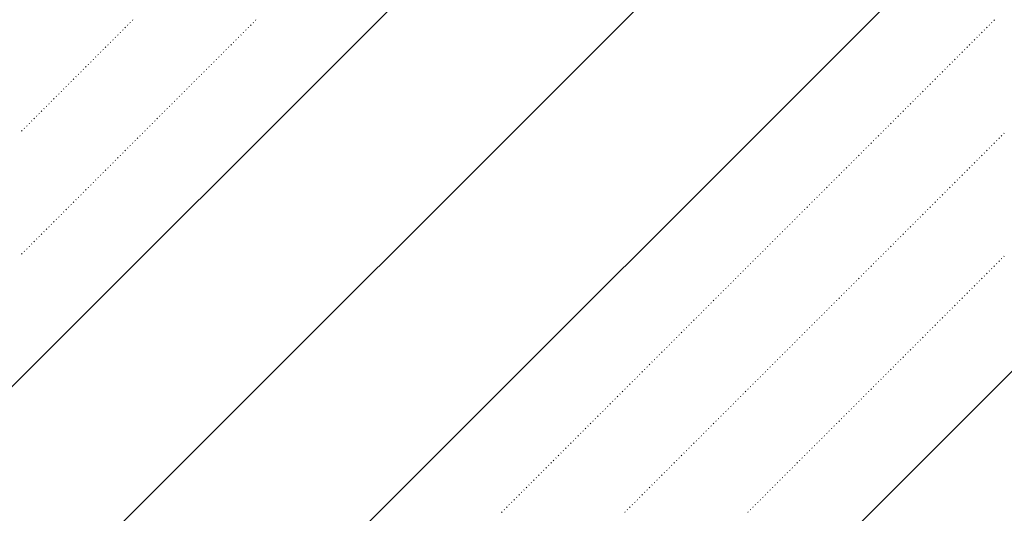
# Model space of a CAD drawing. Header units: millimetres. Extents: x 0 to 1260, y 0 to 297.
# Tile 6 of 104: x 44.85 to 51.92, y 117.97 to 121.52. Entities that reach past the tile are written whole.
import ezdxf

# ---------------------------------------------------------------- set-up
doc = ezdxf.new("R2010")
doc.units = ezdxf.units.MM
doc.linetypes.add('K5LT32802', pattern=[0])
doc.linetypes.add('K5LT32806', pattern=[0])
doc.layers.add('Системный слой', color=7, linetype='Continuous')

# ---------------------------------------------------------------- blocks, each defined once
blk = doc.blocks.new('U86')
at = {"layer": 'Системный слой', "color": 7, "linetype": 'K5LT32802', "lineweight": 9}
for p, q in [((43.8917, 116.2093), (63.4382, 135.7558)), ((43.8943, 117.9797), (61.6705, 135.7558)), ((43.889, 114.4389), (63.9161, 134.466)), ((44.8511, 111.8654), (63.9035, 130.9178))]:
    blk.add_line(p, q, dxfattribs=at)
at = {"layer": 'Системный слой', "color": 7, "linetype": 'K5LT32806', "lineweight": 18}
for p, q in [((45.6248, 121.4779), (45.6283, 121.4815)), ((45.6425, 121.4956), (45.646, 121.4992)), ((45.6602, 121.5133), (45.6637, 121.5168)), ((46.5087, 121.4779), (46.5122, 121.4815)), ((46.5264, 121.4956), (46.5299, 121.4992)), ((46.544, 121.5133), (46.5476, 121.5168)), ((51.812, 121.4779), (51.8155, 121.4815)), ((51.8297, 121.4956), (51.8332, 121.4992)), ((51.8473, 121.5133), (51.8509, 121.5168)), ((45.5541, 121.4072), (45.5576, 121.4108)), ((45.5718, 121.4249), (45.5753, 121.4284)), ((45.5895, 121.4426), (45.593, 121.4461)), ((45.6071, 121.4603), (45.6107, 121.4638)), ((46.438, 121.4072), (46.4415, 121.4108)), ((46.4557, 121.4249), (46.4592, 121.4284)), ((46.4733, 121.4426), (46.4769, 121.4461)), ((46.491, 121.4603), (46.4945, 121.4638)), ((51.7413, 121.4072), (51.7448, 121.4108)), ((51.759, 121.4249), (51.7625, 121.4284)), ((51.7766, 121.4426), (51.7802, 121.4461)), ((51.7943, 121.4603), (51.7978, 121.4638)), ((45.4834, 121.3365), (45.4869, 121.3401)), ((45.5011, 121.3542), (45.5046, 121.3577)), ((45.5187, 121.3719), (45.5223, 121.3754)), ((45.5364, 121.3896), (45.54, 121.3931)), ((46.3673, 121.3365), (46.3708, 121.3401)), ((46.3849, 121.3542), (46.3885, 121.3577)), ((46.4026, 121.3719), (46.4062, 121.3754)), ((46.4203, 121.3896), (46.4238, 121.3931)), ((51.6706, 121.3365), (51.6741, 121.3401)), ((51.6882, 121.3542), (51.6918, 121.3577)), ((51.7059, 121.3719), (51.7095, 121.3754)), ((51.7236, 121.3896), (51.7271, 121.3931)), ((45.4127, 121.2658), (45.4162, 121.2693)), ((45.4304, 121.2835), (45.4339, 121.287)), ((45.448, 121.3012), (45.4516, 121.3047)), ((45.4657, 121.3188), (45.4692, 121.3224)), ((46.2966, 121.2658), (46.3001, 121.2693)), ((46.3142, 121.2835), (46.3178, 121.287)), ((46.3319, 121.3012), (46.3354, 121.3047)), ((46.3496, 121.3188), (46.3531, 121.3224)), ((51.5999, 121.2658), (51.6034, 121.2693)), ((51.6175, 121.2835), (51.6211, 121.287)), ((51.6352, 121.3012), (51.6387, 121.3047)), ((51.6529, 121.3188), (51.6564, 121.3224)), ((45.342, 121.1951), (45.3455, 121.1986)), ((45.3596, 121.2128), (45.3632, 121.2163)), ((45.3773, 121.2305), (45.3809, 121.234)), ((45.395, 121.2481), (45.3985, 121.2517)), ((46.2258, 121.1951), (46.2294, 121.1986)), ((46.2435, 121.2128), (46.2471, 121.2163)), ((46.2612, 121.2305), (46.2647, 121.234)), ((46.2789, 121.2481), (46.2824, 121.2517)), ((51.5291, 121.1951), (51.5327, 121.1986)), ((51.5468, 121.2128), (51.5504, 121.2163)), ((51.5645, 121.2305), (51.568, 121.234)), ((51.5822, 121.2481), (51.5857, 121.2517)), ((45.2713, 121.1244), (45.2748, 121.1279)), ((45.2889, 121.1421), (45.2925, 121.1456)), ((45.3066, 121.1597), (45.3101, 121.1633)), ((45.3243, 121.1774), (45.3278, 121.181)), ((46.1551, 121.1244), (46.1587, 121.1279)), ((46.1728, 121.1421), (46.1763, 121.1456)), ((46.1905, 121.1597), (46.194, 121.1633)), ((46.2082, 121.1774), (46.2117, 121.181)), ((51.4584, 121.1244), (51.462, 121.1279)), ((51.4761, 121.1421), (51.4797, 121.1456)), ((51.4938, 121.1597), (51.4973, 121.1633)), ((51.5115, 121.1774), (51.515, 121.181)), ((45.2005, 121.0537), (45.2041, 121.0572)), ((45.2182, 121.0714), (45.2218, 121.0749)), ((45.2359, 121.089), (45.2394, 121.0926)), ((45.2536, 121.1067), (45.2571, 121.1102)), ((46.0844, 121.0537), (46.088, 121.0572)), ((46.1021, 121.0714), (46.1056, 121.0749)), ((46.1198, 121.089), (46.1233, 121.0926)), ((46.1375, 121.1067), (46.141, 121.1102)), ((51.3877, 121.0537), (51.3913, 121.0572)), ((51.4054, 121.0714), (51.4089, 121.0749)), ((51.4231, 121.089), (51.4266, 121.0926)), ((51.4408, 121.1067), (51.4443, 121.1102)), ((45.1298, 120.983), (45.1334, 120.9865)), ((45.1475, 121.0006), (45.151, 121.0042)), ((45.1652, 121.0183), (45.1687, 121.0219)), ((45.1829, 121.036), (45.1864, 121.0395)), ((46.0137, 120.983), (46.0173, 120.9865)), ((46.0314, 121.0006), (46.0349, 121.0042)), ((46.0491, 121.0183), (46.0526, 121.0219)), ((46.0667, 121.036), (46.0703, 121.0395)), ((51.317, 120.983), (51.3206, 120.9865)), ((51.3347, 121.0006), (51.3382, 121.0042)), ((51.3524, 121.0183), (51.3559, 121.0219)), ((51.37, 121.036), (51.3736, 121.0395)), ((45.0591, 120.9123), (45.0627, 120.9158)), ((45.0768, 120.9299), (45.0803, 120.9335)), ((45.0945, 120.9476), (45.098, 120.9511)), ((45.1122, 120.9653), (45.1157, 120.9688)), ((45.943, 120.9123), (45.9465, 120.9158)), ((45.9607, 120.9299), (45.9642, 120.9335)), ((45.9784, 120.9476), (45.9819, 120.9511)), ((45.996, 120.9653), (45.9996, 120.9688)), ((51.2463, 120.9123), (51.2498, 120.9158)), ((51.264, 120.9299), (51.2675, 120.9335)), ((51.2817, 120.9476), (51.2852, 120.9511)), ((51.2993, 120.9653), (51.3029, 120.9688)), ((44.9884, 120.8415), (44.9919, 120.8451)), ((45.0061, 120.8592), (45.0096, 120.8628)), ((45.0238, 120.8769), (45.0273, 120.8804)), ((45.0414, 120.8946), (45.045, 120.8981)), ((45.8723, 120.8415), (45.8758, 120.8451)), ((45.89, 120.8592), (45.8935, 120.8628)), ((45.9076, 120.8769), (45.9112, 120.8804)), ((45.9253, 120.8946), (45.9289, 120.8981)), ((51.1756, 120.8415), (51.1791, 120.8451)), ((51.1933, 120.8592), (51.1968, 120.8628)), ((51.2109, 120.8769), (51.2145, 120.8804)), ((51.2286, 120.8946), (51.2322, 120.8981)), ((44.9177, 120.7708), (44.9212, 120.7744)), ((44.9354, 120.7885), (44.9389, 120.792)), ((44.9531, 120.8062), (44.9566, 120.8097)), ((44.9707, 120.8239), (44.9743, 120.8274)), ((45.8016, 120.7708), (45.8051, 120.7744)), ((45.8193, 120.7885), (45.8228, 120.792)), ((45.8369, 120.8062), (45.8405, 120.8097)), ((45.8546, 120.8239), (45.8582, 120.8274)), ((51.1049, 120.7708), (51.1084, 120.7744)), ((51.1226, 120.7885), (51.1261, 120.792)), ((51.1402, 120.8062), (51.1438, 120.8097)), ((51.1579, 120.8239), (51.1615, 120.8274)), ((44.8647, 120.7178), (44.8682, 120.7213)), ((44.8823, 120.7355), (44.8859, 120.739)), ((44.9, 120.7532), (44.9036, 120.7567)), ((45.7309, 120.7001), (45.7344, 120.7037)), ((45.7485, 120.7178), (45.7521, 120.7213)), ((45.7662, 120.7355), (45.7698, 120.739)), ((45.7839, 120.7532), (45.7874, 120.7567)), ((51.0342, 120.7001), (51.0377, 120.7037)), ((51.0519, 120.7178), (51.0554, 120.7213)), ((51.0695, 120.7355), (51.0731, 120.739)), ((51.0872, 120.7532), (51.0907, 120.7567)), ((51.9181, 120.7001), (51.9216, 120.7037)), ((45.6602, 120.6294), (45.6637, 120.6329)), ((45.6778, 120.6471), (45.6814, 120.6506)), ((45.6955, 120.6648), (45.6991, 120.6683)), ((45.7132, 120.6824), (45.7167, 120.686)), ((50.9635, 120.6294), (50.967, 120.6329)), ((50.9811, 120.6471), (50.9847, 120.6506)), ((50.9988, 120.6648), (51.0024, 120.6683)), ((51.0165, 120.6824), (51.02, 120.686)), ((51.8473, 120.6294), (51.8509, 120.6329)), ((51.865, 120.6471), (51.8686, 120.6506)), ((51.8827, 120.6648), (51.8862, 120.6683)), ((51.9004, 120.6824), (51.9039, 120.686)), ((45.5895, 120.5587), (45.593, 120.5622)), ((45.6071, 120.5764), (45.6107, 120.5799)), ((45.6248, 120.5941), (45.6283, 120.5976)), ((45.6425, 120.6117), (45.646, 120.6153)), ((50.8928, 120.5587), (50.8963, 120.5622)), ((50.9104, 120.5764), (50.914, 120.5799)), ((50.9281, 120.5941), (50.9316, 120.5976)), ((50.9458, 120.6117), (50.9493, 120.6153)), ((51.7766, 120.5587), (51.7802, 120.5622)), ((51.7943, 120.5764), (51.7978, 120.5799)), ((51.812, 120.5941), (51.8155, 120.5976)), ((51.8297, 120.6117), (51.8332, 120.6153)), ((45.5187, 120.488), (45.5223, 120.4915)), ((45.5364, 120.5057), (45.54, 120.5092)), ((45.5541, 120.5233), (45.5576, 120.5269)), ((45.5718, 120.541), (45.5753, 120.5446)), ((50.822, 120.488), (50.8256, 120.4915)), ((50.8397, 120.5057), (50.8433, 120.5092)), ((50.8574, 120.5233), (50.8609, 120.5269)), ((50.8751, 120.541), (50.8786, 120.5446)), ((51.7059, 120.488), (51.7095, 120.4915)), ((51.7236, 120.5057), (51.7271, 120.5092)), ((51.7413, 120.5233), (51.7448, 120.5269)), ((51.759, 120.541), (51.7625, 120.5446)), ((45.448, 120.4173), (45.4516, 120.4208)), ((45.4657, 120.435), (45.4692, 120.4385)), ((45.4834, 120.4526), (45.4869, 120.4562)), ((45.5011, 120.4703), (45.5046, 120.4738)), ((50.7513, 120.4173), (50.7549, 120.4208)), ((50.769, 120.435), (50.7725, 120.4385)), ((50.7867, 120.4526), (50.7902, 120.4562)), ((50.8044, 120.4703), (50.8079, 120.4738)), ((51.6352, 120.4173), (51.6387, 120.4208)), ((51.6529, 120.435), (51.6564, 120.4385)), ((51.6706, 120.4526), (51.6741, 120.4562)), ((51.6882, 120.4703), (51.6918, 120.4738)), ((45.3773, 120.3466), (45.3809, 120.3501)), ((45.395, 120.3642), (45.3985, 120.3678)), ((45.4127, 120.3819), (45.4162, 120.3855)), ((45.4304, 120.3996), (45.4339, 120.4031)), ((50.6806, 120.3466), (50.6842, 120.3501)), ((50.6983, 120.3642), (50.7018, 120.3678)), ((50.716, 120.3819), (50.7195, 120.3855)), ((50.7337, 120.3996), (50.7372, 120.4031)), ((51.5645, 120.3466), (51.568, 120.3501)), ((51.5822, 120.3642), (51.5857, 120.3678)), ((51.5999, 120.3819), (51.6034, 120.3855)), ((51.6175, 120.3996), (51.6211, 120.4031)), ((45.3066, 120.2759), (45.3101, 120.2794)), ((45.3243, 120.2935), (45.3278, 120.2971)), ((45.342, 120.3112), (45.3455, 120.3147)), ((45.3596, 120.3289), (45.3632, 120.3324)), ((50.6099, 120.2759), (50.6134, 120.2794)), ((50.6276, 120.2935), (50.6311, 120.2971)), ((50.6453, 120.3112), (50.6488, 120.3147)), ((50.6629, 120.3289), (50.6665, 120.3324)), ((51.4938, 120.2759), (51.4973, 120.2794)), ((51.5115, 120.2935), (51.515, 120.2971)), ((51.5291, 120.3112), (51.5327, 120.3147)), ((51.5468, 120.3289), (51.5504, 120.3324)), ((45.2359, 120.2051), (45.2394, 120.2087)), ((45.2536, 120.2228), (45.2571, 120.2264)), ((45.2713, 120.2405), (45.2748, 120.244)), ((45.2889, 120.2582), (45.2925, 120.2617)), ((50.5392, 120.2051), (50.5427, 120.2087)), ((50.5569, 120.2228), (50.5604, 120.2264)), ((50.5746, 120.2405), (50.5781, 120.244)), ((50.5922, 120.2582), (50.5958, 120.2617)), ((51.4231, 120.2051), (51.4266, 120.2087)), ((51.4408, 120.2228), (51.4443, 120.2264)), ((51.4584, 120.2405), (51.462, 120.244)), ((51.4761, 120.2582), (51.4797, 120.2617)), ((45.1652, 120.1344), (45.1687, 120.138)), ((45.1829, 120.1521), (45.1864, 120.1557)), ((45.2005, 120.1698), (45.2041, 120.1733)), ((45.2182, 120.1875), (45.2218, 120.191)), ((50.4685, 120.1344), (50.472, 120.138)), ((50.4862, 120.1521), (50.4897, 120.1557)), ((50.5038, 120.1698), (50.5074, 120.1733)), ((50.5215, 120.1875), (50.5251, 120.191)), ((51.3524, 120.1344), (51.3559, 120.138)), ((51.37, 120.1521), (51.3736, 120.1557)), ((51.3877, 120.1698), (51.3913, 120.1733)), ((51.4054, 120.1875), (51.4089, 120.191)), ((45.0945, 120.0637), (45.098, 120.0673)), ((45.1122, 120.0814), (45.1157, 120.0849)), ((45.1298, 120.0991), (45.1334, 120.1026)), ((45.1475, 120.1168), (45.151, 120.1203)), ((50.3978, 120.0637), (50.4013, 120.0673)), ((50.4155, 120.0814), (50.419, 120.0849)), ((50.4331, 120.0991), (50.4367, 120.1026)), ((50.4508, 120.1168), (50.4543, 120.1203)), ((51.2817, 120.0637), (51.2852, 120.0673)), ((51.2993, 120.0814), (51.3029, 120.0849)), ((51.317, 120.0991), (51.3206, 120.1026)), ((51.3347, 120.1168), (51.3382, 120.1203)), ((45.0238, 119.993), (45.0273, 119.9966)), ((45.0414, 120.0107), (45.045, 120.0142)), ((45.0591, 120.0284), (45.0627, 120.0319)), ((45.0768, 120.046), (45.0803, 120.0496)), ((50.3271, 119.993), (50.3306, 119.9966)), ((50.3447, 120.0107), (50.3483, 120.0142)), ((50.3624, 120.0284), (50.366, 120.0319)), ((50.3801, 120.046), (50.3836, 120.0496)), ((51.2109, 119.993), (51.2145, 119.9966)), ((51.2286, 120.0107), (51.2322, 120.0142)), ((51.2463, 120.0284), (51.2498, 120.0319)), ((51.264, 120.046), (51.2675, 120.0496)), ((44.9531, 119.9223), (44.9566, 119.9258)), ((44.9707, 119.94), (44.9743, 119.9435)), ((44.9884, 119.9577), (44.9919, 119.9612)), ((45.0061, 119.9753), (45.0096, 119.9789)), ((50.2564, 119.9223), (50.2599, 119.9258)), ((50.274, 119.94), (50.2776, 119.9435)), ((50.2917, 119.9577), (50.2952, 119.9612)), ((50.3094, 119.9753), (50.3129, 119.9789)), ((51.1402, 119.9223), (51.1438, 119.9258)), ((51.1579, 119.94), (51.1615, 119.9435)), ((51.1756, 119.9577), (51.1791, 119.9612)), ((51.1933, 119.9753), (51.1968, 119.9789)), ((44.8823, 119.8516), (44.8859, 119.8551)), ((44.9, 119.8693), (44.9036, 119.8728)), ((44.9177, 119.8869), (44.9212, 119.8905)), ((44.9354, 119.9046), (44.9389, 119.9082)), ((50.1856, 119.8516), (50.1892, 119.8551)), ((50.2033, 119.8693), (50.2069, 119.8728)), ((50.221, 119.8869), (50.2245, 119.8905)), ((50.2387, 119.9046), (50.2422, 119.9082)), ((51.0695, 119.8516), (51.0731, 119.8551)), ((51.0872, 119.8693), (51.0907, 119.8728)), ((51.1049, 119.8869), (51.1084, 119.8905)), ((51.1226, 119.9046), (51.1261, 119.9082)), ((44.8647, 119.8339), (44.8682, 119.8375)), ((50.1149, 119.7809), (50.1185, 119.7844)), ((50.1326, 119.7986), (50.1361, 119.8021)), ((50.1503, 119.8162), (50.1538, 119.8198)), ((50.168, 119.8339), (50.1715, 119.8375)), ((50.9988, 119.7809), (51.0024, 119.7844)), ((51.0165, 119.7986), (51.02, 119.8021)), ((51.0342, 119.8162), (51.0377, 119.8198)), ((51.0519, 119.8339), (51.0554, 119.8375)), ((51.8827, 119.7809), (51.8862, 119.7844)), ((51.9004, 119.7986), (51.9039, 119.8021)), ((51.9181, 119.8162), (51.9216, 119.8198)), ((50.0442, 119.7102), (50.0478, 119.7137)), ((50.0619, 119.7279), (50.0654, 119.7314)), ((50.0796, 119.7455), (50.0831, 119.7491)), ((50.0973, 119.7632), (50.1008, 119.7667)), ((50.9281, 119.7102), (50.9316, 119.7137)), ((50.9458, 119.7279), (50.9493, 119.7314)), ((50.9635, 119.7455), (50.967, 119.7491)), ((50.9811, 119.7632), (50.9847, 119.7667)), ((51.812, 119.7102), (51.8155, 119.7137)), ((51.8297, 119.7279), (51.8332, 119.7314)), ((51.8473, 119.7455), (51.8509, 119.7491)), ((51.865, 119.7632), (51.8686, 119.7667)), ((49.9735, 119.6395), (49.977, 119.643)), ((49.9912, 119.6571), (49.9947, 119.6607)), ((50.0089, 119.6748), (50.0124, 119.6784)), ((50.0265, 119.6925), (50.0301, 119.696)), ((50.8574, 119.6395), (50.8609, 119.643)), ((50.8751, 119.6571), (50.8786, 119.6607)), ((50.8928, 119.6748), (50.8963, 119.6784)), ((50.9104, 119.6925), (50.914, 119.696)), ((51.7413, 119.6395), (51.7448, 119.643)), ((51.759, 119.6571), (51.7625, 119.6607)), ((51.7766, 119.6748), (51.7802, 119.6784)), ((51.7943, 119.6925), (51.7978, 119.696)), ((49.9028, 119.5688), (49.9063, 119.5723)), ((49.9205, 119.5864), (49.924, 119.59)), ((49.9382, 119.6041), (49.9417, 119.6076)), ((49.9558, 119.6218), (49.9594, 119.6253)), ((50.7867, 119.5688), (50.7902, 119.5723)), ((50.8044, 119.5864), (50.8079, 119.59)), ((50.822, 119.6041), (50.8256, 119.6076)), ((50.8397, 119.6218), (50.8433, 119.6253)), ((51.6706, 119.5688), (51.6741, 119.5723)), ((51.6882, 119.5864), (51.6918, 119.59)), ((51.7059, 119.6041), (51.7095, 119.6076)), ((51.7236, 119.6218), (51.7271, 119.6253)), ((49.8321, 119.498), (49.8356, 119.5016)), ((49.8498, 119.5157), (49.8533, 119.5193)), ((49.8674, 119.5334), (49.871, 119.5369)), ((49.8851, 119.5511), (49.8887, 119.5546)), ((50.716, 119.498), (50.7195, 119.5016)), ((50.7337, 119.5157), (50.7372, 119.5193)), ((50.7513, 119.5334), (50.7549, 119.5369)), ((50.769, 119.5511), (50.7725, 119.5546)), ((51.5999, 119.498), (51.6034, 119.5016)), ((51.6175, 119.5157), (51.6211, 119.5193)), ((51.6352, 119.5334), (51.6387, 119.5369)), ((51.6529, 119.5511), (51.6564, 119.5546)), ((49.7614, 119.4273), (49.7649, 119.4309)), ((49.7791, 119.445), (49.7826, 119.4485)), ((49.7967, 119.4627), (49.8003, 119.4662)), ((49.8144, 119.4804), (49.8179, 119.4839)), ((50.6453, 119.4273), (50.6488, 119.4309)), ((50.6629, 119.445), (50.6665, 119.4485)), ((50.6806, 119.4627), (50.6842, 119.4662)), ((50.6983, 119.4804), (50.7018, 119.4839)), ((51.5291, 119.4273), (51.5327, 119.4309)), ((51.5468, 119.445), (51.5504, 119.4485)), ((51.5645, 119.4627), (51.568, 119.4662)), ((51.5822, 119.4804), (51.5857, 119.4839)), ((49.6907, 119.3566), (49.6942, 119.3602)), ((49.7083, 119.3743), (49.7119, 119.3778)), ((49.726, 119.392), (49.7296, 119.3955)), ((49.7437, 119.4097), (49.7472, 119.4132)), ((50.5746, 119.3566), (50.5781, 119.3602)), ((50.5922, 119.3743), (50.5958, 119.3778)), ((50.6099, 119.392), (50.6134, 119.3955)), ((50.6276, 119.4097), (50.6311, 119.4132)), ((51.4584, 119.3566), (51.462, 119.3602)), ((51.4761, 119.3743), (51.4797, 119.3778)), ((51.4938, 119.392), (51.4973, 119.3955)), ((51.5115, 119.4097), (51.515, 119.4132)), ((49.62, 119.2859), (49.6235, 119.2894)), ((49.6376, 119.3036), (49.6412, 119.3071)), ((49.6553, 119.3213), (49.6589, 119.3248)), ((49.673, 119.3389), (49.6765, 119.3425)), ((50.5038, 119.2859), (50.5074, 119.2894)), ((50.5215, 119.3036), (50.5251, 119.3071)), ((50.5392, 119.3213), (50.5427, 119.3248)), ((50.5569, 119.3389), (50.5604, 119.3425)), ((51.3877, 119.2859), (51.3913, 119.2894)), ((51.4054, 119.3036), (51.4089, 119.3071)), ((51.4231, 119.3213), (51.4266, 119.3248)), ((51.4408, 119.3389), (51.4443, 119.3425)), ((49.5492, 119.2152), (49.5528, 119.2187)), ((49.5669, 119.2329), (49.5705, 119.2364)), ((49.5846, 119.2506), (49.5881, 119.2541)), ((49.6023, 119.2682), (49.6058, 119.2718)), ((50.4331, 119.2152), (50.4367, 119.2187)), ((50.4508, 119.2329), (50.4543, 119.2364)), ((50.4685, 119.2506), (50.472, 119.2541)), ((50.4862, 119.2682), (50.4897, 119.2718)), ((51.317, 119.2152), (51.3206, 119.2187)), ((51.3347, 119.2329), (51.3382, 119.2364)), ((51.3524, 119.2506), (51.3559, 119.2541)), ((51.37, 119.2682), (51.3736, 119.2718)), ((49.4785, 119.1445), (49.4821, 119.148)), ((49.4962, 119.1622), (49.4998, 119.1657)), ((49.5139, 119.1798), (49.5174, 119.1834)), ((49.5316, 119.1975), (49.5351, 119.2011)), ((50.3624, 119.1445), (50.366, 119.148)), ((50.3801, 119.1622), (50.3836, 119.1657)), ((50.3978, 119.1798), (50.4013, 119.1834)), ((50.4155, 119.1975), (50.419, 119.2011)), ((51.2463, 119.1445), (51.2498, 119.148)), ((51.264, 119.1622), (51.2675, 119.1657)), ((51.2817, 119.1798), (51.2852, 119.1834)), ((51.2993, 119.1975), (51.3029, 119.2011)), ((49.4078, 119.0738), (49.4114, 119.0773)), ((49.4255, 119.0915), (49.429, 119.095)), ((49.4432, 119.1091), (49.4467, 119.1127)), ((49.4609, 119.1268), (49.4644, 119.1303)), ((50.2917, 119.0738), (50.2952, 119.0773)), ((50.3094, 119.0915), (50.3129, 119.095)), ((50.3271, 119.1091), (50.3306, 119.1127)), ((50.3447, 119.1268), (50.3483, 119.1303)), ((51.1756, 119.0738), (51.1791, 119.0773)), ((51.1933, 119.0915), (51.1968, 119.095)), ((51.2109, 119.1091), (51.2145, 119.1127)), ((51.2286, 119.1268), (51.2322, 119.1303)), ((49.3371, 119.0031), (49.3407, 119.0066)), ((49.3548, 119.0207), (49.3583, 119.0243)), ((49.3725, 119.0384), (49.376, 119.042)), ((49.3901, 119.0561), (49.3937, 119.0596)), ((50.221, 119.0031), (50.2245, 119.0066)), ((50.2387, 119.0207), (50.2422, 119.0243)), ((50.2564, 119.0384), (50.2599, 119.042)), ((50.274, 119.0561), (50.2776, 119.0596)), ((51.1049, 119.0031), (51.1084, 119.0066)), ((51.1226, 119.0207), (51.1261, 119.0243)), ((51.1402, 119.0384), (51.1438, 119.042)), ((51.1579, 119.0561), (51.1615, 119.0596)), ((49.2664, 118.9324), (49.2699, 118.9359)), ((49.2841, 118.95), (49.2876, 118.9536)), ((49.3018, 118.9677), (49.3053, 118.9712)), ((49.3194, 118.9854), (49.323, 118.9889)), ((50.1503, 118.9324), (50.1538, 118.9359)), ((50.168, 118.95), (50.1715, 118.9536)), ((50.1856, 118.9677), (50.1892, 118.9712)), ((50.2033, 118.9854), (50.2069, 118.9889)), ((51.0342, 118.9324), (51.0377, 118.9359)), ((51.0519, 118.95), (51.0554, 118.9536)), ((51.0695, 118.9677), (51.0731, 118.9712)), ((51.0872, 118.9854), (51.0907, 118.9889)), ((49.1957, 118.8616), (49.1992, 118.8652)), ((49.2134, 118.8793), (49.2169, 118.8829)), ((49.2311, 118.897), (49.2346, 118.9005)), ((49.2487, 118.9147), (49.2523, 118.9182)), ((50.0796, 118.8616), (50.0831, 118.8652)), ((50.0973, 118.8793), (50.1008, 118.8829)), ((50.1149, 118.897), (50.1185, 118.9005)), ((50.1326, 118.9147), (50.1361, 118.9182)), ((50.9635, 118.8616), (50.967, 118.8652)), ((50.9811, 118.8793), (50.9847, 118.8829)), ((50.9988, 118.897), (51.0024, 118.9005)), ((51.0165, 118.9147), (51.02, 118.9182)), ((49.125, 118.7909), (49.1285, 118.7945)), ((49.1427, 118.8086), (49.1462, 118.8121)), ((49.1603, 118.8263), (49.1639, 118.8298)), ((49.178, 118.844), (49.1816, 118.8475)), ((50.0089, 118.7909), (50.0124, 118.7945)), ((50.0265, 118.8086), (50.0301, 118.8121)), ((50.0442, 118.8263), (50.0478, 118.8298)), ((50.0619, 118.844), (50.0654, 118.8475)), ((50.8928, 118.7909), (50.8963, 118.7945)), ((50.9104, 118.8086), (50.914, 118.8121)), ((50.9281, 118.8263), (50.9316, 118.8298)), ((50.9458, 118.844), (50.9493, 118.8475)), ((49.0543, 118.7202), (49.0578, 118.7238)), ((49.072, 118.7379), (49.0755, 118.7414)), ((49.0896, 118.7556), (49.0932, 118.7591)), ((49.1073, 118.7733), (49.1108, 118.7768)), ((49.9382, 118.7202), (49.9417, 118.7238)), ((49.9558, 118.7379), (49.9594, 118.7414)), ((49.9735, 118.7556), (49.977, 118.7591)), ((49.9912, 118.7733), (49.9947, 118.7768)), ((50.822, 118.7202), (50.8256, 118.7238)), ((50.8397, 118.7379), (50.8433, 118.7414)), ((50.8574, 118.7556), (50.8609, 118.7591)), ((50.8751, 118.7733), (50.8786, 118.7768)), ((48.9836, 118.6495), (48.9871, 118.653)), ((49.0012, 118.6672), (49.0048, 118.6707)), ((49.0189, 118.6849), (49.0225, 118.6884)), ((49.0366, 118.7025), (49.0401, 118.7061)), ((49.8674, 118.6495), (49.871, 118.653)), ((49.8851, 118.6672), (49.8887, 118.6707)), ((49.9028, 118.6849), (49.9063, 118.6884)), ((49.9205, 118.7025), (49.924, 118.7061)), ((50.7513, 118.6495), (50.7549, 118.653)), ((50.769, 118.6672), (50.7725, 118.6707)), ((50.7867, 118.6849), (50.7902, 118.6884)), ((50.8044, 118.7025), (50.8079, 118.7061)), ((48.9129, 118.5788), (48.9164, 118.5823)), ((48.9305, 118.5965), (48.9341, 118.6)), ((48.9482, 118.6142), (48.9517, 118.6177)), ((48.9659, 118.6318), (48.9694, 118.6354)), ((49.7967, 118.5788), (49.8003, 118.5823)), ((49.8144, 118.5965), (49.8179, 118.6)), ((49.8321, 118.6142), (49.8356, 118.6177)), ((49.8498, 118.6318), (49.8533, 118.6354)), ((50.6806, 118.5788), (50.6842, 118.5823)), ((50.6983, 118.5965), (50.7018, 118.6)), ((50.716, 118.6142), (50.7195, 118.6177)), ((50.7337, 118.6318), (50.7372, 118.6354)), ((48.8421, 118.5081), (48.8457, 118.5116)), ((48.8598, 118.5258), (48.8634, 118.5293)), ((48.8775, 118.5434), (48.881, 118.547)), ((48.8952, 118.5611), (48.8987, 118.5647)), ((49.726, 118.5081), (49.7296, 118.5116)), ((49.7437, 118.5258), (49.7472, 118.5293)), ((49.7614, 118.5434), (49.7649, 118.547)), ((49.7791, 118.5611), (49.7826, 118.5647)), ((50.6099, 118.5081), (50.6134, 118.5116)), ((50.6276, 118.5258), (50.6311, 118.5293)), ((50.6453, 118.5434), (50.6488, 118.547)), ((50.6629, 118.5611), (50.6665, 118.5647)), ((48.7714, 118.4374), (48.775, 118.4409)), ((48.7891, 118.4551), (48.7926, 118.4586)), ((48.8068, 118.4727), (48.8103, 118.4763)), ((48.8245, 118.4904), (48.828, 118.4939)), ((49.6553, 118.4374), (49.6589, 118.4409)), ((49.673, 118.4551), (49.6765, 118.4586)), ((49.6907, 118.4727), (49.6942, 118.4763)), ((49.7083, 118.4904), (49.7119, 118.4939)), ((50.5392, 118.4374), (50.5427, 118.4409)), ((50.5569, 118.4551), (50.5604, 118.4586)), ((50.5746, 118.4727), (50.5781, 118.4763)), ((50.5922, 118.4904), (50.5958, 118.4939)), ((48.7007, 118.3667), (48.7043, 118.3702)), ((48.7184, 118.3843), (48.7219, 118.3879)), ((48.7361, 118.402), (48.7396, 118.4056)), ((48.7538, 118.4197), (48.7573, 118.4232)), ((49.5846, 118.3667), (49.5881, 118.3702)), ((49.6023, 118.3843), (49.6058, 118.3879)), ((49.62, 118.402), (49.6235, 118.4056)), ((49.6376, 118.4197), (49.6412, 118.4232)), ((50.4685, 118.3667), (50.472, 118.3702)), ((50.4862, 118.3843), (50.4897, 118.3879)), ((50.5038, 118.402), (50.5074, 118.4056)), ((50.5215, 118.4197), (50.5251, 118.4232)), ((48.63, 118.296), (48.6335, 118.2995)), ((48.6477, 118.3136), (48.6512, 118.3172)), ((48.6654, 118.3313), (48.6689, 118.3349)), ((48.683, 118.349), (48.6866, 118.3525)), ((49.5139, 118.296), (49.5174, 118.2995)), ((49.5316, 118.3136), (49.5351, 118.3172)), ((49.5492, 118.3313), (49.5528, 118.3349)), ((49.5669, 118.349), (49.5705, 118.3525)), ((50.3978, 118.296), (50.4013, 118.2995)), ((50.4155, 118.3136), (50.419, 118.3172)), ((50.4331, 118.3313), (50.4367, 118.3349)), ((50.4508, 118.349), (50.4543, 118.3525)), ((48.5593, 118.2252), (48.5628, 118.2288)), ((48.577, 118.2429), (48.5805, 118.2465)), ((48.5947, 118.2606), (48.5982, 118.2641)), ((48.6123, 118.2783), (48.6159, 118.2818)), ((49.4432, 118.2252), (49.4467, 118.2288)), ((49.4609, 118.2429), (49.4644, 118.2465)), ((49.4785, 118.2606), (49.4821, 118.2641)), ((49.4962, 118.2783), (49.4998, 118.2818)), ((50.3271, 118.2252), (50.3306, 118.2288)), ((50.3447, 118.2429), (50.3483, 118.2465)), ((50.3624, 118.2606), (50.366, 118.2641)), ((50.3801, 118.2783), (50.3836, 118.2818)), ((48.4886, 118.1545), (48.4921, 118.1581)), ((48.5063, 118.1722), (48.5098, 118.1758)), ((48.5239, 118.1899), (48.5275, 118.1934)), ((48.5416, 118.2076), (48.5452, 118.2111)), ((49.3725, 118.1545), (49.376, 118.1581)), ((49.3901, 118.1722), (49.3937, 118.1758)), ((49.4078, 118.1899), (49.4114, 118.1934)), ((49.4255, 118.2076), (49.429, 118.2111)), ((50.2564, 118.1545), (50.2599, 118.1581)), ((50.274, 118.1722), (50.2776, 118.1758)), ((50.2917, 118.1899), (50.2952, 118.1934)), ((50.3094, 118.2076), (50.3129, 118.2111)), ((48.4179, 118.0838), (48.4214, 118.0874)), ((48.4356, 118.1015), (48.4391, 118.105)), ((48.4532, 118.1192), (48.4568, 118.1227)), ((48.4709, 118.1369), (48.4744, 118.1404)), ((49.3018, 118.0838), (49.3053, 118.0874)), ((49.3194, 118.1015), (49.323, 118.105)), ((49.3371, 118.1192), (49.3407, 118.1227)), ((49.3548, 118.1369), (49.3583, 118.1404)), ((50.1856, 118.0838), (50.1892, 118.0874)), ((50.2033, 118.1015), (50.2069, 118.105)), ((50.221, 118.1192), (50.2245, 118.1227)), ((50.2387, 118.1369), (50.2422, 118.1404)), ((48.3472, 118.0131), (48.3507, 118.0167)), ((48.3648, 118.0308), (48.3684, 118.0343)), ((48.3825, 118.0485), (48.3861, 118.052)), ((48.4002, 118.0661), (48.4037, 118.0697)), ((49.2311, 118.0131), (49.2346, 118.0167)), ((49.2487, 118.0308), (49.2523, 118.0343)), ((49.2664, 118.0485), (49.2699, 118.052)), ((49.2841, 118.0661), (49.2876, 118.0697)), ((50.1149, 118.0131), (50.1185, 118.0167)), ((50.1326, 118.0308), (50.1361, 118.0343)), ((50.1503, 118.0485), (50.1538, 118.052)), ((50.168, 118.0661), (50.1715, 118.0697)), ((48.3118, 117.9778), (48.3153, 117.9813)), ((48.3295, 117.9954), (48.333, 117.999)), ((49.1957, 117.9778), (49.1992, 117.9813)), ((49.2134, 117.9954), (49.2169, 117.999)), ((50.0796, 117.9778), (50.0831, 117.9813)), ((50.0973, 117.9954), (50.1008, 117.999))]:
    blk.add_line(p, q, dxfattribs=at)

msp = doc.modelspace()

# ---------------------------------------------------------------- block references
at = {"layer": 'Системный слой'}
msp.add_blockref('U86', (0, 0), dxfattribs=at)

doc.saveas('drawing.dxf')
